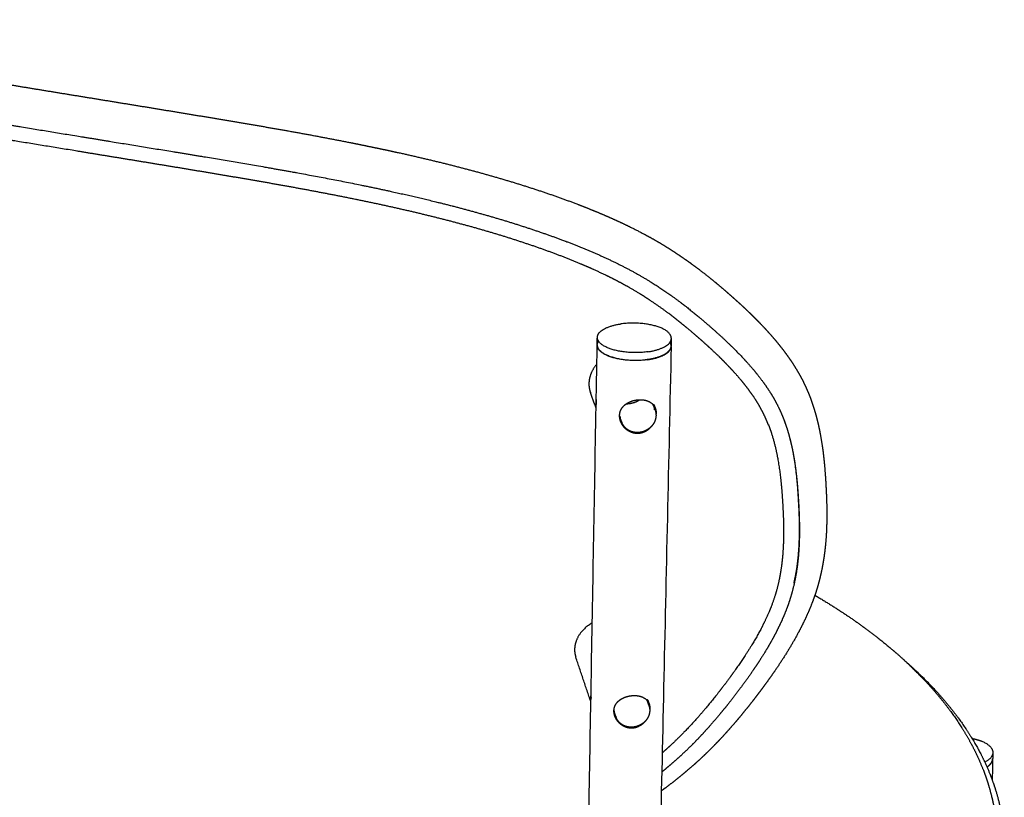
# Model space of a CAD drawing. Header units: millimetres. Extents: x 779 to 2042, y -264 to 1276.
# Tile 9 of 16: x 1785 to 1959, y 85 to 223. Entities that reach past the tile are written whole.
import ezdxf

# ---------------------------------------------------------------- set-up
doc = ezdxf.new("R2010")
doc.units = ezdxf.units.MM
doc.layers.add('Make2D$Visible$Curves', color=7, linetype='Continuous', true_color=0x000000)

msp = doc.modelspace()

# ---------------------------------------------------------------- linework, layer by layer
at = {"layer": 'Make2D$Visible$Curves', "color": 18, "lineweight": -3, "true_color": 0x000000}
for points, weights, degree, knots in [([(1722.15, 223.38), (1726.49, 222.36), (1730.92, 221.38), (1739.94, 219.51), (1744.53, 218.6), (1749.2, 217.73), (1753.89, 216.85), (1758.64, 215.99), (1768.32, 214.3), (1773.24, 213.47), (1778.21, 212.65), (1780.71, 212.23), (1783.22, 211.81), (1785.74, 211.4), (1788.26, 210.99), (1790.79, 210.57), (1793.33, 210.16), (1798.4, 209.33), (1803.51, 208.5), (1808.64, 207.66), (1811.2, 207.24), (1813.77, 206.81), (1816.35, 206.39), (1818.93, 205.96), (1821.51, 205.53), (1824.09, 205.09), (1826.68, 204.65), (1829.27, 204.21), (1834.47, 203.28), (1837.07, 202.81), (1839.67, 202.31), (1840.97, 202.06), (1842.27, 201.81), (1843.57, 201.55), (1844.88, 201.29), (1846.18, 201.02), (1847.49, 200.75), (1850.09, 200.21), (1852.68, 199.65), (1855.25, 199.05), (1857.82, 198.46), (1860.37, 197.84), (1865.44, 196.52), (1867.95, 195.83), (1870.43, 195.09), (1872.93, 194.36), (1875.39, 193.58), (1877.82, 192.76), (1879.04, 192.35), (1880.26, 191.92), (1881.46, 191.48), (1882.67, 191.04), (1883.87, 190.59), (1885.05, 190.12), (1886.23, 189.65), (1887.41, 189.17), (1889.72, 188.17), (1890.86, 187.66), (1891.98, 187.12), (1893.11, 186.58), (1894.21, 186.03), (1895.3, 185.45), (1895.84, 185.16), (1896.38, 184.87), (1896.92, 184.57), (1897.45, 184.27), (1897.99, 183.96), (1898.51, 183.65), (1899.56, 183.02), (1900.58, 182.37), (1902.57, 181.03), (1903.55, 180.34), (1904.5, 179.64), (1905.45, 178.93), (1906.37, 178.22), (1907.28, 177.48), (1908.19, 176.75), (1909.07, 176.01), (1909.94, 175.26), (1910.38, 174.88), (1910.8, 174.51), (1911.23, 174.13), (1911.65, 173.75), (1912.08, 173.37), (1912.49, 172.99), (1913.33, 172.22), (1914.15, 171.44), (1914.96, 170.64), (1915.76, 169.84), (1916.55, 169.03), (1917.31, 168.19), (1918.08, 167.35), (1918.82, 166.49), (1919.53, 165.6), (1919.89, 165.15), (1920.24, 164.7), (1920.92, 163.77), (1921.25, 163.3), (1921.57, 162.82), (1921.9, 162.34), (1922.21, 161.84), (1922.51, 161.34), (1922.81, 160.84), (1923.1, 160.33), (1923.38, 159.82), (1923.51, 159.56), (1923.65, 159.3), (1923.77, 159.04), (1923.9, 158.78), (1924.03, 158.52), (1924.15, 158.25), (1924.39, 157.73), (1924.61, 157.2), (1924.82, 156.67), (1925.23, 155.62), (1925.58, 154.55), (1925.89, 153.47), (1926.19, 152.4), (1926.44, 151.33), (1926.86, 149.18), (1927.03, 148.1), (1927.18, 147.03), (1927.32, 145.96), (1927.43, 144.89), (1927.61, 142.77), (1927.68, 141.71), (1927.73, 140.65)], [2109.51638402, 2106.40162196, 2103.43330765, 2097.82747827, 2095.19249171, 2092.73638243, 2090.27824126, 2088.0022497, 2083.8337438, 2081.94562053, 2080.26960984, 2079.4291818, 2078.64016731, 2077.90866306, 2077.17834102, 2076.50309447, 2075.88405985, 2074.64973629, 2073.63998209, 2072.86098982, 2072.47198665, 2072.1406805, 2071.86742512, 2071.5938124, 2071.37910681, 2071.22799301, 2071.07635936, 2070.98880387, 2070.95078864, 2071.00103304, 2071.12485507, 2071.18706804, 2071.26784104, 2071.36770708, 2071.46790983, 2071.58752938, 2071.72666166, 2072.00496828, 2072.36207248, 2072.80157759, 2073.24055089, 2073.76153236, 2074.97457484, 2075.66644488, 2076.44584358, 2077.22903442, 2078.09965321, 2079.05970963, 2079.54305727, 2080.04798407, 2080.57611324, 2081.10636182, 2081.66179627, 2082.23853448, 2082.815508, 2083.41580783, 2084.66465488, 2085.31301891, 2085.98640651, 2086.66081841, 2087.35966994, 2088.08418642, 2088.44748155, 2088.81704526, 2089.19306021, 2089.56982189, 2089.95393162, 2090.34385622, 2091.12496868, 2091.93440166, 2093.60584623, 2094.466106, 2095.34911009, 2096.23218988, 2097.13668648, 2098.06060815, 2098.98242603, 2099.92563523, 2100.88183411, 2101.35792309, 2101.83758598, 2102.32068318, 2102.80365473, 2103.28866823, 2103.77580088, 2104.75454209, 2105.74180253, 2106.73947637, 2107.74472167, 2108.75862181, 2109.78390551, 2110.82078511, 2111.86552999, 2112.92253427, 2113.45701877, 2113.99330655, 2115.07678836, 2115.62319369, 2116.17250539, 2116.72706051, 2117.28669661, 2117.84530783, 2118.40639914, 2118.96917391, 2119.53365873, 2119.81508371, 2120.09796275, 2120.3806475, 2120.66248845, 2120.9453143, 2121.22921042, 2121.79268324, 2122.35950528, 2122.93032216, 2124.05765461, 2125.19436626, 2126.34473291, 2127.47894774, 2128.61965325, 2130.90714235, 2132.04963265, 2133.19944831, 2134.33932624, 2135.4827683, 2137.7709693, 2138.91391983, 2140.06238109], 3, [0, 0, 0, 0, 21.422956, 21.422956, 42.799695, 42.799695, 42.799695, 64.194424, 64.194424, 85.679238, 85.679238, 85.679238, 96.464065, 96.464065, 96.464065, 107.220645, 107.220645, 107.220645, 128.668759, 128.668759, 128.668759, 139.378504, 139.378504, 139.378504, 150.103916, 150.103916, 150.103916, 160.865637, 160.865637, 171.681466, 171.681466, 171.681466, 177.116226, 177.116226, 177.116226, 182.572568, 182.572568, 182.572568, 193.481317, 193.481317, 193.481317, 204.37631, 204.37631, 215.287258, 215.287258, 215.287258, 226.251065, 226.251065, 226.251065, 231.768862, 231.768862, 231.768862, 237.318597, 237.318597, 237.318597, 242.861932, 242.861932, 248.401994, 248.401994, 248.401994, 253.951014, 253.951014, 253.951014, 256.733678, 256.733678, 256.733678, 259.524649, 259.524649, 259.524649, 265.106543, 265.106543, 270.684342, 270.684342, 270.684342, 276.262442, 276.262442, 276.262442, 281.834297, 281.834297, 281.834297, 284.605118, 284.605118, 284.605118, 287.377871, 287.377871, 287.377871, 292.946556, 292.946556, 292.946556, 298.556705, 298.556705, 298.556705, 304.228866, 304.228866, 304.228866, 307.097466, 307.097466, 309.995286, 309.995286, 309.995286, 312.927797, 312.927797, 312.927797, 315.867922, 315.867922, 315.867922, 317.336007, 317.336007, 317.336007, 318.797093, 318.797093, 318.797093, 321.696483, 321.696483, 321.696483, 327.418797, 327.418797, 327.418797, 333.060543, 333.060543, 338.641424, 338.641424, 338.641424, 344.174944, 344.174944, 349.665733, 349.665733, 349.665733, 349.665733]), ([(1719.65, 216.77), (1724.01, 215.73), (1728.44, 214.74), (1737.5, 212.84), (1742.11, 211.92), (1756.21, 209.24), (1765.91, 207.56), (1780.8, 205.07), (1785.82, 204.25), (1795.96, 202.59), (1801.07, 201.76), (1811.34, 200.08), (1816.51, 199.24), (1826.85, 197.5), (1832.03, 196.6), (1842.35, 194.67), (1847.49, 193.64), (1855.11, 191.92), (1857.64, 191.32), (1862.65, 190.06), (1865.13, 189.39), (1870.04, 187.99), (1872.47, 187.24), (1877.24, 185.67), (1879.6, 184.84), (1884.21, 183.08), (1886.47, 182.14), (1890.85, 180.12), (1892.97, 179.04), (1896, 177.29), (1896.98, 176.68), (1898.91, 175.42), (1899.85, 174.77), (1902.6, 172.78), (1904.34, 171.39), (1907.7, 168.53), (1909.33, 167.07), (1911.65, 164.81), (1912.4, 164.05), (1913.85, 162.49), (1914.55, 161.7), (1915.88, 160.08), (1916.51, 159.25), (1917.4, 157.97), (1917.68, 157.54), (1918.23, 156.66), (1918.49, 156.22), (1919.23, 154.87), (1919.67, 153.94), (1920.08, 152.93), (1920.1, 152.87), (1920.13, 152.8)], [2108.11078984, 2105.01301398, 2102.05583058, 2096.45491289, 2093.81213656, 2086.41137335, 2082.18048031, 2077.08525508, 2075.59622494, 2073.05507353, 2072.00393456, 2070.35445263, 2069.75462074, 2069.04793086, 2068.94149385, 2069.31086603, 2069.78503892, 2070.98156508, 2071.46124658, 2072.59141891, 2073.24255435, 2074.71939888, 2075.54381742, 2077.3760228, 2078.38422654, 2080.59134519, 2081.7920585, 2084.40558902, 2085.81502189, 2088.11061768, 2088.90688802, 2090.5489758, 2091.39439333, 2093.9936604, 2095.80626255, 2099.53359773, 2101.44835814, 2104.39873319, 2105.39673181, 2107.41960697, 2108.44511305, 2110.5274404, 2111.58437722, 2113.19885394, 2113.74239635, 2114.83568203, 2115.3857069, 2117.04651376, 2118.16976626, 2119.37806296, 2119.45493269, 2119.53183243], 3, [0, 0, 0, 0, 21.463065, 21.463065, 42.92613, 42.92613, 85.85226, 85.85226, 107.315325, 107.315325, 128.77839, 128.77839, 150.241455, 150.241455, 171.704521, 171.704521, 193.167586, 193.167586, 203.899118, 203.899118, 214.630651, 214.630651, 225.362183, 225.362183, 236.093716, 236.093716, 246.825248, 246.825248, 257.556781, 257.556781, 262.922547, 262.922547, 268.288313, 268.288313, 279.019846, 279.019846, 289.751378, 289.751378, 295.117145, 295.117145, 300.482911, 300.482911, 305.848677, 305.848677, 308.53156, 308.53156, 311.214443, 311.214443, 316.58021, 316.58021, 316.944608, 316.944608, 316.944608, 316.944608]), ([(1917.56, 151.47), (1917.48, 151.68), (1917.39, 151.88), (1917.31, 152.09), (1916.93, 152.98), (1916.5, 153.86), (1916.03, 154.7), (1915.79, 155.13), (1915.54, 155.54), (1915.01, 156.37), (1914.73, 156.77), (1913.87, 157.98), (1913.26, 158.76), (1912.61, 159.54), (1911.96, 160.31), (1911.27, 161.07), (1909.85, 162.57), (1909.11, 163.31), (1908.35, 164.04), (1907.59, 164.77), (1906.8, 165.49), (1905.2, 166.92), (1904.38, 167.63), (1903.55, 168.33), (1902.73, 169.02), (1901.89, 169.7), (1900.17, 171.04), (1899.29, 171.7), (1896.61, 173.6), (1894.75, 174.81), (1892.78, 175.92), (1891.79, 176.48), (1890.78, 177.02), (1888.7, 178.06), (1887.64, 178.56), (1886.56, 179.05), (1885.48, 179.54), (1884.37, 180.01), (1882.14, 180.93), (1881, 181.37), (1879.86, 181.8), (1877.58, 182.66), (1875.26, 183.46), (1870.54, 184.99), (1868.15, 185.71), (1865.74, 186.39), (1863.32, 187.07), (1860.87, 187.72), (1855.93, 188.95), (1853.43, 189.54), (1850.92, 190.1), (1848.4, 190.66), (1845.86, 191.2), (1840.78, 192.22), (1838.22, 192.71), (1835.67, 193.19), (1833.12, 193.66), (1830.57, 194.12), (1825.48, 195.01), (1822.93, 195.44), (1820.39, 195.87), (1815.3, 196.73), (1810.23, 197.56), (1805.18, 198.39), (1800.12, 199.22), (1795.09, 200.04), (1785.08, 201.68), (1780.11, 202.5), (1775.18, 203.33), (1770.26, 204.16), (1765.4, 204.99), (1755.81, 206.68), (1751.09, 207.54), (1741.8, 209.32), (1737.23, 210.23), (1728.25, 212.13), (1723.84, 213.12), (1719.51, 214.15)], [2120.25022026, 2119.98874259, 2119.72751293, 2119.46652118, 2118.34147163, 2117.21582742, 2116.11474332, 2115.56661991, 2115.02349344, 2113.94642725, 2113.41317968, 2111.82425279, 2110.78524331, 2109.7645542, 2108.7374669, 2107.7289414, 2105.73771154, 2104.75584181, 2103.78960102, 2102.81816879, 2101.85851777, 2099.96952673, 2099.03637343, 2098.11798408, 2097.20340053, 2096.30079175, 2094.53407873, 2093.66939728, 2091.14288438, 2089.54520127, 2088.05990202, 2087.31604756, 2086.60244366, 2085.22662383, 2084.56474219, 2083.93037072, 2083.29154598, 2082.67880992, 2081.50711265, 2080.94559037, 2080.40995601, 2079.34310008, 2078.37231562, 2076.61229974, 2075.82453853, 2075.12130021, 2074.416873, 2073.80004498, 2072.73084365, 2072.27979281, 2071.90847674, 2071.53566189, 2071.24298069, 2070.80934691, 2070.66741902, 2070.59751717, 2070.52787751, 2070.52896419, 2070.66160021, 2070.79283969, 2070.98332155, 2071.36415992, 2071.98294681, 2072.81885992, 2073.6566936, 2074.71454786, 2077.26420561, 2078.7565649, 2080.45460783, 2082.15472754, 2084.05671152, 2088.23653489, 2090.5097562, 2095.40377317, 2098.02074561, 2103.57297732, 2106.50613055, 2109.57581455], 3, [24.936848, 24.936848, 24.936848, 24.936848, 26.138784, 26.138784, 26.138784, 31.339846, 31.339846, 31.339846, 33.921168, 33.921168, 36.502252, 36.502252, 41.682226, 41.682226, 41.682226, 46.892616, 46.892616, 52.139944, 52.139944, 52.139944, 57.424105, 57.424105, 62.709417, 62.709417, 62.709417, 67.960854, 67.960854, 73.179762, 73.179762, 83.57372, 83.57372, 83.57372, 88.78797, 88.78797, 94.047409, 94.047409, 94.047409, 99.347391, 99.347391, 104.651426, 104.651426, 104.651426, 115.209714, 115.209714, 125.747235, 125.747235, 125.747235, 136.299295, 136.299295, 146.894195, 146.894195, 146.894195, 157.540417, 157.540417, 168.176032, 168.176032, 168.176032, 178.763013, 178.763013, 189.329543, 189.329543, 189.329543, 210.452487, 210.452487, 210.452487, 231.622717, 231.622717, 252.908228, 252.908228, 252.908228, 274.225445, 274.225445, 295.480507, 295.480507, 316.742774, 316.742774, 338.073748, 338.073748, 338.073748, 338.073748]), ([(1900.32, 166.85), (1900.35, 168.24), (1897.48, 169.06), (1894.62, 169.88), (1891.39, 169.42)], [2087.02369302, 1846.46674023, 2093.84352071, 1851.07554783, 2095.16243921], 2, [-17.592295, -17.592295, -17.592295, -8.796147, -8.796147, 0, 0, 0]), ([(1896.15, 164.48), (1892.9, 164.01), (1890.03, 164.84), (1887.17, 165.66), (1887.2, 167.05)], [2080.04461244, 1837.73078457, 2081.34064337, 1842.2919817, 2088.10927466], 2, [0, 0, 0, 8.754058, 8.754058, 17.508116, 17.508116, 17.508116]), ([(1887.17, 165.71), (1887.15, 164.32), (1890.01, 163.5), (1892.88, 162.67), (1896.12, 163.14)], [2089.05123125, 1843.12471941, 2082.28259996, 1838.56352228, 2080.98656903], 2, [10.766218, 10.766218, 10.766218, 19.520276, 19.520276, 28.274334, 28.274334, 28.274334]), ([(1896.12, 163.07), (1892.87, 162.6), (1890.01, 163.43), (1887.15, 164.25), (1887.17, 165.64)], [2081.03366686, 1838.60515917, 2082.32969779, 1843.16635629, 2089.09832908], 2, [0, 0, 0, 8.754058, 8.754058, 17.508116, 17.508116, 17.508116]), ([(1891.15, 153.17), (1891.15, 153.3), (1891.16, 153.43), (1891.2, 153.67), (1891.23, 153.79), (1891.31, 154.03), (1891.36, 154.14), (1891.48, 154.36), (1891.54, 154.46), (1891.76, 154.76), (1891.93, 154.94), (1892.23, 155.18), (1892.34, 155.25), (1892.56, 155.4), (1892.67, 155.46), (1893.03, 155.64), (1893.29, 155.74), (1893.83, 155.89), (1894.11, 155.94), (1894.53, 155.98), (1894.67, 155.98), (1894.94, 155.98), (1895.08, 155.98), (1895.48, 155.94), (1895.73, 155.89), (1895.97, 155.81)], [2088.4025828, 2088.31222963, 2088.21537375, 2088.01416954, 2087.9107488, 2087.69961114, 2087.59189376, 2087.37369576, 2087.26243921, 2086.93585639, 2086.72591976, 2086.43305814, 2086.33932142, 2086.16576344, 2086.08529586, 2085.86537787, 2085.74764805, 2085.59569602, 2085.55989419, 2085.57530735, 2085.59156767, 2085.64649791, 2085.68563766, 2085.83318647, 2085.97115854, 2086.14418866], 3, [0, 0, 0, 0, 0.578585, 0.578585, 1.15717, 1.15717, 1.735756, 1.735756, 2.314341, 2.314341, 3.471511, 3.471511, 4.050096, 4.050096, 4.628681, 4.628681, 5.785852, 5.785852, 6.943022, 6.943022, 7.521607, 7.521607, 8.100192, 8.100192, 9.257363, 9.257363, 9.257363, 9.257363]), ([(1892.35, 155.26), (1892.46, 155.26), (1892.57, 155.27), (1892.96, 155.31), (1893.24, 155.36), (1893.63, 155.47), (1893.76, 155.51), (1894.02, 155.61), (1894.14, 155.66), (1894.42, 155.8), (1894.57, 155.89), (1894.71, 155.98)], [2105.61640049, 2105.63484274, 2105.64607886, 2105.66035988, 2105.62438337, 2105.51087139, 2105.46328643, 2105.34996818, 2105.28368809, 2105.11211154, 2105.00203777, 2104.8819886], 3, [1.850022, 1.850022, 1.850022, 1.850022, 2.314355, 2.314355, 3.471532, 3.471532, 4.050121, 4.050121, 4.62871, 4.62871, 5.399251, 5.399251, 5.399251, 5.399251]), ([(1895.97, 155.81), (1896.1, 155.77), (1896.22, 155.72), (1896.46, 155.61), (1896.57, 155.54), (1896.88, 155.33), (1897.06, 155.16), (1897.31, 154.81), (1897.4, 154.65), (1897.47, 154.46)], [2086.14418866, 2086.24025784, 2086.34564213, 2086.57163444, 2086.6930718, 2087.0694868, 2087.33948889, 2087.82858129, 2088.0405303, 2088.24588342], 3, [0, 0, 0, 0, 0.645289, 0.645289, 1.290578, 1.290578, 2.581155, 2.581155, 3.578416, 3.578416, 3.578416, 3.578416]), ([(1897.43, 154.16), (1897.5, 153.98), (1897.55, 153.78), (1897.6, 153.4), (1897.61, 153.2), (1897.59, 153.01), (1897.57, 152.82), (1897.54, 152.63), (1897.43, 152.28), (1897.36, 152.11), (1897.28, 151.95), (1897.11, 151.61), (1896.87, 151.31), (1896.58, 151.04), (1896.27, 150.76), (1895.91, 150.54), (1895.51, 150.38), (1895.11, 150.23), (1894.69, 150.15), (1894.27, 150.16), (1893.88, 150.16), (1893.5, 150.23), (1893.15, 150.36)], [2087.51171008, 2087.64470832, 2087.77995445, 2088.04825909, 2088.18058399, 2088.31035624, 2088.43483291, 2088.55634373, 2088.78327958, 2088.88875117, 2088.98824386, 2089.19336172, 2089.37044474, 2089.50987859, 2089.66080973, 2089.76459926, 2089.81470063, 2089.86480119, 2089.86017132, 2089.80129285, 2089.74689903, 2089.64722779, 2089.50781302], 3, [0, 0, 0, 0, 0.88674, 0.88674, 1.756912, 1.756912, 1.756912, 2.5914, 2.5914, 3.377872, 3.377872, 3.377872, 5.003118, 5.003118, 5.003118, 6.763731, 6.763731, 6.763731, 8.524312, 8.524312, 8.524312, 10.149484, 10.149484, 10.149484, 10.149484]), ([(1897.36, 154.21), (1897.36, 154.37), (1897.35, 154.52), (1897.31, 154.81), (1897.28, 154.95), (1897.23, 155.1), (1897.22, 155.12), (1897.21, 155.15)], [2091.26002546, 2091.14720177, 2091.01802156, 2090.73881089, 2090.58672462, 2090.39823864, 2090.36901903, 2090.33966379], 3, [0, 0, 0, 0, 0.71775, 0.71775, 1.4355, 1.4355, 1.566384, 1.566384, 1.566384, 1.566384]), ([(1897.47, 154.46), (1897.49, 154.41), (1897.51, 154.35), (1897.6, 154.05), (1897.63, 153.78), (1897.63, 153.49)], [2088.24588342, 2088.3062824, 2088.36611078, 2088.68536423, 2088.91986162, 2089.12321894], 3, [3.578416, 3.578416, 3.578416, 3.578416, 3.871733, 3.871733, 5.162311, 5.162311, 5.162311, 5.162311]), ([(1891.33, 152.14), (1891.3, 152.23), (1891.27, 152.31), (1891.21, 152.52), (1891.18, 152.65), (1891.15, 152.91), (1891.14, 153.04), (1891.15, 153.17)], [2089.00229258, 2088.96334461, 2088.92192908, 2088.81018655, 2088.73592395, 2088.57753537, 2088.49289414, 2088.4025828], 3, [7.722406, 7.722406, 7.722406, 7.722406, 8.10062, 8.10062, 8.679236, 8.679236, 9.257852, 9.257852, 9.257852, 9.257852]), ([(1891.22, 152.49), (1891.24, 152.46), (1891.25, 152.43), (1891.36, 152.23), (1891.47, 152.06), (1891.58, 151.91)], [2091.19563504, 2091.20416566, 2091.21232075, 2091.26421626, 2091.29752973, 2091.32426809], 3, [2.0761257, 2.0761257, 2.0761257, 2.0761257, 2.2195783, 2.2195783, 3.0314976, 3.0314976, 3.0314976, 3.0314976]), ([(1894.46, 149.98), (1894.4, 149.98), (1894.33, 149.98), (1893.99, 149.98), (1893.72, 150.03), (1893.32, 150.15), (1893.19, 150.2), (1892.93, 150.32), (1892.81, 150.38), (1892.58, 150.53), (1892.47, 150.61), (1892.25, 150.79), (1892.15, 150.88), (1891.86, 151.18), (1891.7, 151.41), (1891.47, 151.81), (1891.39, 151.97), (1891.33, 152.14)], [2089.82305616, 2089.81600082, 2089.80883851, 2089.76976587, 2089.73763621, 2089.68585045, 2089.66778718, 2089.6299071, 2089.61017836, 2089.56779839, 2089.54515307, 2089.49521346, 2089.46773425, 2089.37713848, 2089.30584018, 2089.15226821, 2089.08251465, 2089.00229258], 3, [2.05037, 2.05037, 2.05037, 2.05037, 2.314463, 2.314463, 3.471694, 3.471694, 4.05031, 4.05031, 4.628926, 4.628926, 5.207542, 5.207542, 5.786157, 5.786157, 6.943389, 6.943389, 7.722406, 7.722406, 7.722406, 7.722406]), ([(1893.15, 150.36), (1892.98, 150.43), (1892.81, 150.51), (1892.5, 150.7), (1892.35, 150.82), (1892.21, 150.95), (1892.07, 151.08), (1891.95, 151.23), (1891.73, 151.55), (1891.64, 151.73), (1891.57, 151.91), (1891.56, 151.92), (1891.56, 151.93), (1891.56, 151.94)], [2089.50781302, 2089.44018784, 2089.36362943, 2089.18942975, 2089.09119832, 2088.98579062, 2088.87589718, 2088.75877098, 2088.51087214, 2088.3805574, 2088.24721796, 2088.24073495, 2088.23424541, 2088.22775035], 3, [0, 0, 0, 0, 0.786431, 0.786431, 1.620879, 1.620879, 1.620879, 2.491027, 2.491027, 3.380145, 3.380145, 3.380145, 3.423339, 3.423339, 3.423339, 3.423339]), ([(1920.13, 152.8), (1920.27, 152.44), (1920.41, 152.07), (1920.72, 151.2), (1920.88, 150.7), (1921.03, 150.19), (1921.13, 149.85), (1921.22, 149.51), (1921.49, 148.5), (1921.65, 147.82), (1921.87, 146.73), (1921.95, 146.32), (1922.13, 145.3), (1922.23, 144.67), (1922.45, 143.01), (1922.56, 141.98), (1922.74, 139.91), (1922.81, 138.88), (1922.87, 137.84)], [2119.53183215, 2119.94328648, 2120.35624701, 2121.33628453, 2121.90389001, 2122.47379086, 2122.85191889, 2123.23064784, 2124.36579094, 2125.12322062, 2126.32855302, 2126.77476898, 2127.91107871, 2128.60147939, 2130.42837962, 2131.56546233, 2133.84040386, 2134.97794893, 2136.11701828], 3, [315.95709, 315.95709, 315.95709, 315.95709, 317.973863, 317.973863, 320.724714, 320.724714, 320.724714, 322.54874, 322.54874, 326.182004, 326.182004, 328.314475, 328.314475, 331.606758, 331.606758, 337.015324, 337.015324, 342.412416, 342.412416, 342.412416, 342.412416]), ([(1920.13, 152.8), (1920.48, 151.92), (1920.79, 151.02), (1921.34, 149.13), (1921.58, 148.14), (1921.98, 146.14), (1922.15, 145.14), (1922.56, 142.1), (1922.72, 140.06), (1922.83, 138.01)], [2119.53183243, 2120.58728115, 2121.64838337, 2123.85702083, 2125.00412573, 2127.29280971, 2128.43623129, 2131.8640952, 2134.14719633, 2136.4251188], 3, [316.944608, 316.944608, 316.944608, 316.944608, 321.945976, 321.945976, 327.311742, 327.311742, 332.677508, 332.677508, 343.409041, 343.409041, 343.409041, 343.409041]), ([(1895.85, 150.42), (1895.74, 150.34), (1895.61, 150.28), (1895.36, 150.17), (1895.22, 150.12), (1894.88, 150.03), (1894.67, 149.99), (1894.46, 149.98)], [2089.95829821, 2089.95014005, 2089.94007951, 2089.91718982, 2089.90424894, 2089.86955394, 2089.84691674, 2089.82305616], 3, [0, 0, 0, 0, 0.578616, 0.578616, 1.157231, 1.157231, 2.05037, 2.05037, 2.05037, 2.05037]), ([(1896.79, 151.25), (1896.72, 151.17), (1896.65, 151.08), (1896.47, 150.89), (1896.36, 150.78), (1896.12, 150.59), (1895.99, 150.5), (1895.85, 150.42)], [2089.95852597, 2089.9667995, 2089.97238562, 2089.98043368, 2089.98063582, 2089.97413666, 2089.96738465, 2089.95829821], 3, [3.418671, 3.418671, 3.418671, 3.418671, 3.869095, 3.869095, 4.513944, 4.513944, 5.158793, 5.158793, 5.158793, 5.158793]), ([(1917.56, 151.47), (1917.63, 151.28), (1917.7, 151.09), (1917.94, 150.43), (1918.1, 149.95), (1918.83, 147.54), (1919.22, 145.56), (1919.78, 141.55), (1919.94, 139.53), (1920.06, 137.51)], [2120.25022147, 2120.47282775, 2120.69608731, 2121.47737494, 2122.03954627, 2124.85758827, 2127.11905715, 2131.64515724, 2133.90075161, 2136.15344542], 3, [-24.7627, -24.7627, -24.7627, -24.7627, -23.704748, -23.704748, -21.070887, -21.070887, -10.535443, -10.535443, 0, 0, 0, 0]), ([(1927.73, 140.65), (1927.79, 139.59), (1927.84, 138.53), (1927.89, 136.37), (1927.89, 135.29), (1927.87, 134.2), (1927.86, 133.65), (1927.84, 133.1), (1927.79, 132), (1927.75, 131.44), (1927.61, 129.77), (1927.48, 128.64), (1927.3, 127.52), (1927.11, 126.37), (1926.88, 125.23), (1926.59, 124.09), (1926.45, 123.51), (1926.29, 122.94), (1926.11, 122.36), (1925.93, 121.78), (1925.74, 121.2), (1925.53, 120.63), (1925.12, 119.5), (1924.66, 118.39), (1924.15, 117.29), (1923.65, 116.22), (1923.11, 115.15), (1922.53, 114.1), (1921.4, 112.03), (1920.13, 110.03), (1918.79, 108.06), (1918.12, 107.08), (1917.43, 106.12), (1916.73, 105.16), (1916.38, 104.69), (1916.02, 104.21), (1915.66, 103.74), (1915.4, 103.4), (1915.13, 103.04), (1914.84, 102.67)], [2140.06244007, 2141.21883484, 2142.36596105, 2144.65698069, 2145.79709431, 2146.92928172, 2147.49905423, 2148.06567079, 2149.19639919, 2149.75977356, 2151.45177801, 2152.56670332, 2153.66900287, 2154.78779708, 2155.88508228, 2156.96601815, 2157.51373331, 2158.05551427, 2158.59204644, 2159.12921225, 2159.6682029, 2160.1949407, 2161.23702895, 2162.25873075, 2163.27020975, 2164.26213244, 2165.23645451, 2166.20042386, 2168.10221506, 2169.94158352, 2171.7568037, 2172.65655951, 2173.54755585, 2174.43317929, 2174.87493557, 2175.31537252, 2175.75467579, 2176.07637065, 2176.40829439, 2176.75010711], 3, [0.000039, 0.000039, 0.000039, 0.000039, 5.526839, 5.526839, 11.100275, 11.100275, 11.100275, 13.904498, 13.904498, 16.723353, 16.723353, 22.415773, 22.415773, 22.415773, 28.192255, 28.192255, 28.192255, 31.121647, 31.121647, 31.121647, 34.070881, 34.070881, 34.070881, 39.864553, 39.864553, 39.864553, 45.548596, 45.548596, 45.548596, 56.752492, 56.752492, 56.752492, 62.312106, 62.312106, 62.312106, 65.086186, 65.086186, 65.086186, 67.188098, 67.188098, 67.188098, 67.188098]), ([(1922.83, 138.01), (1922.95, 135.97), (1923.02, 133.93), (1922.96, 130.85), (1922.91, 129.82), (1922.75, 127.75), (1922.63, 126.72), (1922.34, 124.93), (1922.19, 124.17), (1922.02, 123.41)], [2136.4251188, 2138.70049962, 2140.9694162, 2144.34644258, 2145.46779118, 2147.69932239, 2148.81017334, 2150.71104995, 2151.50855209, 2152.29826365], 3, [0, 0, 0, 0, 10.730877, 10.730877, 16.096315, 16.096315, 21.461753, 21.461753, 25.400236, 25.400236, 25.400236, 25.400236]), ([(1922.87, 137.84), (1922.93, 136.81), (1922.98, 135.77), (1923.03, 133.69), (1923.04, 132.65), (1923, 130.55), (1922.95, 129.49), (1922.8, 127.73), (1922.72, 127.03), (1922.58, 125.97), (1922.52, 125.62), (1922.47, 125.26), (1922.29, 124.2), (1922.07, 123.14), (1921.5, 121.01), (1921.17, 119.95), (1920.77, 118.9), (1920.57, 118.37), (1920.35, 117.84), (1919.9, 116.8), (1919.66, 116.28), (1919.16, 115.25), (1918.9, 114.73), (1918.48, 113.94), (1918.33, 113.65), (1918.14, 113.31), (1918.11, 113.26), (1917.99, 113.05), (1917.9, 112.88), (1917.81, 112.72), (1917.24, 111.73), (1916.64, 110.75), (1915.4, 108.82), (1914.76, 107.88), (1914.1, 106.94), (1912.78, 105.07), (1911.38, 103.23), (1909.94, 101.44), (1909.21, 100.54), (1908.47, 99.65), (1906.94, 97.89), (1906.16, 97.02), (1905.36, 96.17), (1904.56, 95.32), (1903.73, 94.49), (1902.04, 92.87), (1901.17, 92.08), (1900.27, 91.31), (1899.73, 90.84), (1899.18, 90.39), (1898.62, 89.93)], [2136.11701828, 2137.25799457, 2138.39544894, 2140.66399401, 2141.79573404, 2144.0457727, 2145.16447743, 2147.01281458, 2147.74765196, 2148.8420651, 2149.20550947, 2149.56744823, 2150.65608544, 2151.72912425, 2153.85090143, 2154.89511959, 2155.91736293, 2156.43253907, 2156.94336453, 2157.95508862, 2158.45663144, 2159.44872441, 2159.93997928, 2160.70420857, 2160.98042153, 2161.30039719, 2161.34546657, 2161.5496113, 2161.70829923, 2161.86656425, 2162.8117611, 2163.74055622, 2165.57169595, 2166.47203142, 2167.36535505, 2169.14868804, 2170.89352937, 2172.61522512, 2173.47879632, 2174.33508472, 2176.02282284, 2176.85710121, 2177.67359083, 2178.48726865, 2179.28522035, 2180.84192673, 2181.60055475, 2182.33894129, 2182.78824493, 2183.23079102, 2183.66723892], 3, [0, 0, 0, 0, 5.408503, 5.408503, 10.834441, 10.834441, 16.265377, 16.265377, 19.886607, 19.886607, 21.697766, 21.697766, 21.697766, 27.148059, 27.148059, 32.646595, 32.646595, 32.646595, 35.414435, 35.414435, 38.182696, 38.182696, 40.944008, 40.944008, 42.518404, 42.518404, 42.776747, 42.776747, 43.689485, 43.689485, 43.689485, 49.135885, 49.135885, 54.552732, 54.552732, 54.552732, 65.368219, 65.368219, 65.368219, 70.800913, 70.800913, 76.244007, 76.244007, 76.244007, 81.66587, 81.66587, 87.064876, 87.064876, 87.064876, 90.346669, 90.346669, 90.346669, 90.346669]), ([(1920.06, 137.51), (1920.18, 135.5), (1920.25, 133.48), (1920.19, 130.45), (1920.14, 129.44), (1920.02, 127.92), (1919.97, 127.41), (1919.84, 126.4), (1919.77, 125.89), (1919.51, 124.36), (1919.3, 123.35), (1918.76, 121.35), (1918.44, 120.36), (1917.68, 118.39), (1917.25, 117.41), (1916.3, 115.47), (1915.78, 114.51), (1914.13, 111.66), (1912.92, 109.81), (1910.99, 107.09), (1910.33, 106.19), (1908.98, 104.42), (1908.28, 103.54), (1906.17, 100.93), (1904.71, 99.23), (1902.37, 96.78), (1901.57, 95.98), (1900.08, 94.56), (1899.39, 93.94), (1898.69, 93.33)], [2136.15344542, 2138.39389381, 2140.63094375, 2143.95692633, 2145.06093405, 2146.70775272, 2147.25515895, 2148.34652204, 2148.8913499, 2150.51101693, 2151.57189825, 2153.65183891, 2154.67072231, 2156.66497033, 2157.64188215, 2159.56565853, 2160.51473393, 2163.30434123, 2165.09222923, 2167.72366077, 2168.59195001, 2170.31430869, 2171.16896756, 2173.70967425, 2175.37075397, 2177.77522796, 2178.5621245, 2179.95693869, 2180.57041195, 2181.17001691], 3, [-337.099368, -337.099368, -337.099368, -337.099368, -326.565012, -326.565012, -321.297835, -321.297835, -318.664246, -318.664246, -316.030657, -316.030657, -310.76348, -310.76348, -305.496302, -305.496302, -300.229124, -300.229124, -294.961947, -294.961947, -284.427591, -284.427591, -279.160414, -279.160414, -273.893236, -273.893236, -263.358881, -263.358881, -258.091703, -258.091703, -253.826692, -253.826692, -253.826692, -253.826692]), ([(1925.77, 121.3), (1925.95, 121.2), (1926.12, 121.09), (1928.21, 119.85), (1930.05, 118.68), (1933.58, 116.28), (1935.28, 115.04), (1937.63, 113.2), (1938.34, 112.62), (1939.9, 111.32), (1940.73, 110.59), (1943.01, 108.5), (1944.39, 107.13), (1945.68, 105.74), (1946.97, 104.34), (1948.17, 102.91), (1950.38, 100.01), (1951.39, 98.54), (1952.39, 96.87), (1952.49, 96.71), (1953.38, 95.21), (1954.08, 93.86), (1955.01, 91.83), (1955.29, 91.16), (1955.9, 89.62), (1956.21, 88.74), (1956.77, 86.93), (1957.02, 86), (1957.38, 84.44), (1957.5, 83.81), (1957.79, 82.15), (1957.91, 81.12), (1958.04, 79.55), (1958.07, 79.01), (1958.12, 77.45), (1958.1, 76.42), (1958.04, 75.4)], [2605.05769951, 2604.72339102, 2604.38834311, 2600.43550012, 2596.73472237, 2589.15049427, 2585.26770115, 2579.54158423, 2577.75316564, 2573.72151595, 2571.47168196, 2565.09146183, 2560.92090509, 2556.70126318, 2552.47810312, 2548.20681877, 2539.59384221, 2535.25297791, 2530.40091721, 2529.91706936, 2525.55944022, 2521.66584839, 2515.85130978, 2513.94091323, 2509.56031685, 2507.0889327, 2502.01557672, 2499.41408304, 2495.0569199, 2493.30194347, 2488.71853435, 2485.89197549, 2481.59215544, 2480.11697914, 2475.85784081, 2473.07867327, 2470.3061346], 3, [114.150249, 114.150249, 114.150249, 114.150249, 115.581357, 115.581357, 130.997318, 130.997318, 146.5323, 146.5323, 153.510451, 153.510451, 162.151194, 162.151194, 177.820005, 177.820005, 177.820005, 193.502336, 193.502336, 209.16119, 209.16119, 210.894272, 210.894272, 224.759882, 224.759882, 231.5285, 231.5285, 240.261207, 240.261207, 249.4388, 249.4388, 255.628898, 255.628898, 265.608706, 265.608706, 270.827242, 270.827242, 280.689121, 280.689121, 280.689121, 280.689121]), ([(1941.58, 109.81), (1943.58, 108.07), (1945.43, 106.29), (1947.11, 104.46), (1948.4, 103.07), (1949.59, 101.66), (1951.77, 98.78), (1952.77, 97.33), (1954.56, 94.38), (1955.35, 92.9), (1956.34, 90.73), (1956.62, 90.06), (1957.22, 88.55), (1957.51, 87.71), (1958.25, 85.36), (1958.62, 83.84), (1959.05, 81.3), (1959.18, 80.28), (1959.3, 78.76), (1959.33, 78.26), (1959.38, 76.75), (1959.36, 75.73), (1959.3, 74.72)], [2575.64008784, 2570.17664196, 2564.60332365, 2558.93794727, 2554.62303719, 2550.25816809, 2541.45467594, 2537.0183194, 2528.10493003, 2523.62939853, 2517.13845785, 2515.14051743, 2510.66121821, 2508.17868247, 2501.24198879, 2496.78418889, 2489.37438378, 2486.42308348, 2482.02338262, 2480.57274802, 2476.20953825, 2473.3013378, 2470.40041955], 3, [159.684451, 159.684451, 159.684451, 159.684451, 180.509601, 180.509601, 180.509601, 196.380414, 196.380414, 212.216924, 212.216924, 227.978444, 227.978444, 234.968829, 234.968829, 243.627658, 243.627658, 259.13608, 259.13608, 269.409377, 269.409377, 274.46777, 274.46777, 284.636354, 284.636354, 284.636354, 284.636354]), ([(1890.14, 100.82), (1890.14, 100.94), (1890.16, 101.06), (1890.2, 101.3), (1890.23, 101.42), (1890.31, 101.64), (1890.36, 101.75), (1890.47, 101.96), (1890.53, 102.06), (1890.75, 102.34), (1890.92, 102.51), (1891.21, 102.74), (1891.31, 102.81), (1891.53, 102.95), (1891.64, 103.01), (1892, 103.18), (1892.25, 103.27), (1892.78, 103.42), (1893.06, 103.47), (1893.47, 103.5), (1893.6, 103.51), (1893.87, 103.51), (1894.01, 103.51), (1894.4, 103.47), (1894.65, 103.43), (1894.88, 103.36)], [2126.08084629, 2125.99049312, 2125.89363724, 2125.69243303, 2125.58901229, 2125.37787463, 2125.27015725, 2125.05195925, 2124.94070271, 2124.61411988, 2124.40418325, 2124.11132163, 2124.01758491, 2123.84402693, 2123.76355935, 2123.54364137, 2123.42591154, 2123.27395951, 2123.23815768, 2123.25357084, 2123.26983116, 2123.3247614, 2123.36390115, 2123.51144996, 2123.64942203, 2123.82245215], 3, [0, 0, 0, 0, 0.578585, 0.578585, 1.15717, 1.15717, 1.735756, 1.735756, 2.314341, 2.314341, 3.471511, 3.471511, 4.050096, 4.050096, 4.628681, 4.628681, 5.785852, 5.785852, 6.943022, 6.943022, 7.521607, 7.521607, 8.100192, 8.100192, 9.257363, 9.257363, 9.257363, 9.257363]), ([(1894.88, 103.36), (1895.01, 103.32), (1895.13, 103.27), (1895.36, 103.16), (1895.47, 103.1), (1895.78, 102.91), (1895.95, 102.75), (1896.21, 102.4), (1896.31, 102.22), (1896.38, 102.02)], [2123.82245215, 2123.91852133, 2124.02390562, 2124.24989793, 2124.37133529, 2124.74775029, 2125.01775238, 2125.53407398, 2125.77291395, 2126.00249638], 3, [0, 0, 0, 0, 0.645289, 0.645289, 1.290578, 1.290578, 2.581155, 2.581155, 3.705787, 3.705787, 3.705787, 3.705787]), ([(1896.25, 101.91), (1896.25, 102.06), (1896.24, 102.21), (1896.2, 102.49), (1896.17, 102.62), (1896.13, 102.74), (1896.13, 102.75), (1896.12, 102.75)], [2128.93828895, 2128.82546526, 2128.69628505, 2128.41707438, 2128.26498811, 2128.10110262, 2128.09662949, 2128.09215287], 3, [0, 0, 0, 0, 0.71775, 0.71775, 1.4355, 1.4355, 1.455624, 1.455624, 1.455624, 1.455624]), ([(1896.34, 101.69), (1896.41, 101.52), (1896.45, 101.33), (1896.47, 101.14), (1896.49, 100.96), (1896.49, 100.78), (1896.45, 100.43), (1896.41, 100.26), (1896.36, 100.09)], [2125.2463176, 2125.37994269, 2125.51541197, 2125.65065225, 2125.77761571, 2125.90372393, 2126.14364866, 2126.25723501, 2126.3665685], 3, [0, 0, 0, 0, 0.889797, 0.889797, 0.889797, 1.724908, 1.724908, 2.511998, 2.511998, 2.511998, 2.511998]), ([(1896.38, 102.02), (1896.39, 101.99), (1896.4, 101.96), (1896.48, 101.69), (1896.52, 101.43), (1896.51, 101.15)], [2126.00249638, 2126.03637266, 2126.07004739, 2126.36362772, 2126.59812511, 2126.80148243], 3, [3.705787, 3.705787, 3.705787, 3.705787, 3.871733, 3.871733, 5.162311, 5.162311, 5.162311, 5.162311]), ([(1914.85, 102.68), (1914.78, 102.59), (1914.72, 102.51), (1914.66, 102.44), (1913.93, 101.5), (1913.18, 100.57), (1912.41, 99.65), (1912.03, 99.19), (1911.64, 98.73), (1910.85, 97.83), (1910.46, 97.38), (1910.05, 96.93), (1909.65, 96.48), (1909.24, 96.04), (1908.59, 95.35), (1908.34, 95.09), (1907.88, 94.62), (1907.71, 94.45), (1906.71, 93.44), (1905.83, 92.59), (1904.93, 91.77), (1904.48, 91.36), (1904.02, 90.96), (1903.09, 90.16), (1902.63, 89.76), (1902.15, 89.37), (1901.21, 88.6), (1900.24, 87.84), (1899.25, 87.11), (1899.02, 86.94), (1898.78, 86.76), (1898.54, 86.59)], [2176.74401185, 2176.82718498, 2176.90310569, 2176.9717979, 2177.84688767, 2178.71492181, 2179.56839818, 2179.99603126, 2180.42055242, 2181.26294502, 2181.68067014, 2182.09474672, 2182.50884485, 2182.91916457, 2183.55721725, 2183.79821206, 2184.23298714, 2184.3942725, 2185.32950371, 2186.10833716, 2186.86785085, 2187.24735701, 2187.62260195, 2188.36376197, 2188.72999613, 2189.09208986, 2189.81514789, 2190.52202582, 2191.21588191, 2191.38218106, 2191.54767692, 2191.71240383], 3, [0.022816, 0.022816, 0.022816, 0.022816, 0.507482, 0.507482, 0.507482, 6.085418, 6.085418, 6.085418, 8.877448, 8.877448, 11.669297, 11.669297, 11.669297, 14.193019, 14.193019, 15.631921, 15.631921, 16.697496, 16.697496, 22.845858, 22.845858, 22.845858, 25.642899, 25.642899, 28.435221, 28.435221, 28.435221, 34.008302, 34.008302, 34.008302, 35.343925, 35.343925, 35.343925, 35.343925]), ([(1890.29, 99.9), (1890.27, 99.96), (1890.26, 100.01), (1890.21, 100.19), (1890.18, 100.32), (1890.15, 100.57), (1890.14, 100.69), (1890.14, 100.82)], [2126.64146567, 2126.61417167, 2126.58571984, 2126.48845004, 2126.41418744, 2126.25579886, 2126.17115763, 2126.08084629], 3, [7.846333, 7.846333, 7.846333, 7.846333, 8.10062, 8.10062, 8.679236, 8.679236, 9.257852, 9.257852, 9.257852, 9.257852]), ([(1890.19, 100.27), (1890.22, 100.22), (1890.24, 100.17), (1890.36, 99.96), (1890.46, 99.8), (1890.57, 99.65)], [2128.85916896, 2128.87315516, 2128.8862082, 2128.94247938, 2128.97579266, 2129.0025309], 3, [1.995565, 1.995565, 1.995565, 1.995565, 2.219578, 2.219578, 3.031491, 3.031491, 3.031491, 3.031491]), ([(1893.4, 97.72), (1893.34, 97.72), (1893.27, 97.71), (1892.94, 97.72), (1892.67, 97.76), (1892.28, 97.88), (1892.15, 97.93), (1891.9, 98.04), (1891.78, 98.11), (1891.55, 98.25), (1891.44, 98.33), (1891.23, 98.5), (1891.13, 98.6), (1890.85, 98.89), (1890.69, 99.11), (1890.44, 99.52), (1890.36, 99.71), (1890.29, 99.9)], [2127.50131965, 2127.49426431, 2127.487102, 2127.44802936, 2127.4158997, 2127.36411394, 2127.34605067, 2127.30817059, 2127.28844185, 2127.24606188, 2127.22341656, 2127.17347695, 2127.14599774, 2127.05540197, 2126.98410367, 2126.82070251, 2126.73838353, 2126.64146567], 3, [2.05037, 2.05037, 2.05037, 2.05037, 2.314463, 2.314463, 3.471694, 3.471694, 4.05031, 4.05031, 4.628926, 4.628926, 5.207542, 5.207542, 5.786157, 5.786157, 6.943389, 6.943389, 7.846333, 7.846333, 7.846333, 7.846333]), ([(1896.36, 100.09), (1896.25, 99.75), (1896.08, 99.42), (1895.84, 99.13), (1895.72, 98.98), (1895.58, 98.83), (1895.26, 98.57), (1895.09, 98.45), (1894.91, 98.34), (1894.54, 98.14), (1894.15, 98), (1893.73, 97.93), (1893.35, 97.87), (1892.97, 97.88), (1892.6, 97.95), (1892.42, 97.98), (1892.25, 98.03), (1891.91, 98.16), (1891.74, 98.25), (1891.58, 98.35), (1891.42, 98.45), (1891.27, 98.57), (1891, 98.84), (1890.88, 98.99), (1890.77, 99.15), (1890.67, 99.31), (1890.58, 99.49), (1890.52, 99.67)], [2126.3665685, 2126.59191374, 2126.79630238, 2126.96862661, 2127.060654, 2127.1428648, 2127.28651206, 2127.34711306, 2127.39476417, 2127.48928511, 2127.53134875, 2127.51842734, 2127.50649587, 2127.44791413, 2127.34608554, 2127.29669645, 2127.23743925, 2127.09655587, 2127.01410811, 2126.92293216, 2126.82784778, 2126.72374696, 2126.49819925, 2126.37703926, 2126.25061029, 2126.12146836, 2125.98758092, 2125.85106995], 3, [0, 0, 0, 0, 1.626175, 1.626175, 1.626175, 2.492974, 2.492974, 3.37761, 3.37761, 3.37761, 5.136714, 5.136714, 5.136714, 6.759704, 6.759704, 6.759704, 7.545026, 7.545026, 8.378396, 8.378396, 8.378396, 9.247689, 9.247689, 10.13635, 10.13635, 10.13635, 11.044183, 11.044183, 11.044183, 11.044183]), ([(1894.77, 98.15), (1894.65, 98.08), (1894.53, 98.02), (1894.28, 97.91), (1894.15, 97.86), (1893.82, 97.76), (1893.61, 97.73), (1893.4, 97.72)], [2127.6365617, 2127.62840354, 2127.618343, 2127.59545331, 2127.58251243, 2127.54781743, 2127.52518023, 2127.50131965], 3, [0, 0, 0, 0, 0.578616, 0.578616, 1.157231, 1.157231, 2.05037, 2.05037, 2.05037, 2.05037]), ([(1895.62, 98.88), (1895.57, 98.83), (1895.53, 98.78), (1895.38, 98.62), (1895.26, 98.51), (1895.03, 98.32), (1894.9, 98.23), (1894.77, 98.15)], [2127.64449183, 2127.64868707, 2127.65180498, 2127.65869718, 2127.65889931, 2127.65240015, 2127.64564814, 2127.6365617], 3, [3.575974, 3.575974, 3.575974, 3.575974, 3.869095, 3.869095, 4.513944, 4.513944, 5.158793, 5.158793, 5.158793, 5.158793]), ([(1953.64, 95.89), (1954.46, 95.75), (1955.15, 95.49), (1957.35, 94.69), (1957.32, 93.38)], [2420.77574484, 2450.11657527, 2542.96863915, 2265.70455341, 2536.37296937], 2, [5.568025, 5.568025, 5.568025, 8.44637, 8.44637, 16.892741, 16.892741, 16.892741])]:
    msp.add_rational_spline(points, weights, degree=degree, knots=knots, dxfattribs=at)
for points, weights, degree in [([(1887.2, 167.05), (1887.23, 168.83), (1891.39, 169.42)], [2088.10927466, 1730.06216672, 2095.16243921], 2), ([(1887.17, 165.71), (1887.2, 167.05)], [1860.53128442, 1859.69236785], 1), ([(1887.17, 165.64), (1887.18, 166), (1887.43, 166.34)], [2089.09832908, 2005.68466408, 1961.50030572], 2), ([(1896.15, 164.48), (1900.28, 165.08), (1900.32, 166.85)], [2080.04461244, 1725.75260195, 2087.02369302], 2), ([(1900.29, 165.48), (1900.29, 165.82), (1900.07, 166.15)], [2081.57446798, 2018.86800525, 1991.20171073], 2), ([(1900.32, 166.85), (1900.29, 165.51)], [1855.14896303, 1855.98626536], 1), ([(1883.84, -22.21), (1887.17, 165.64)], [1986.3502738, 1860.57323025], 1), ([(1900.29, 165.44), (1890.91, -257.89)], [1856.02813047, 2164.99268762], 1), ([(1896.12, 163.14), (1900.25, 163.74), (1900.29, 165.51)], [2080.98656903, 1726.53350108, 2087.96564961], 2), ([(1896.12, 163.07), (1900.25, 163.67), (1900.29, 165.44)], [2081.03366686, 1726.57254604, 2088.01274744], 2), ([(1900.29, 165.44), (1900.29, 165.46), (1900.29, 165.48)], [2088.01274744, 2084.74895124, 2081.57493083], 2), ([(1889.05, 163.83), (1889.05, 163.83), (1889.05, 163.83), (1889.05, 163.83)], [1133.67976327, 1133.67984567, 1133.67992808, 1133.68001048], 3), ([(1887.11, 162.28), (1886.19, 161.23), (1885.77, 160.08), (1885.71, 159.01)], [1324.43189, 1500.2984071, 1760.85108753, 2106.08993129], 3), ([(1885.71, 159.01), (1885.68, 158.44), (1885.76, 157.84), (1885.97, 157.25)], [2106.08993129, 1904.29148327, 1731.58624298, 1587.97421042], 3), ([(1886.98, 154.5), (1885.97, 157.25)], [1886.8708833, 1894.3242155], 1), ([(1887.07, 155.3), (1887.02, 155.74), (1887.01, 156.18), (1887.01, 156.63)], [2094.88952069, 2051.64902292, 2013.01531715, 1978.98840338], 3), ([(1886.98, 154.79), (1886.98, 154.96), (1887.01, 155.13), (1887.07, 155.3)], [1980.22156962, 2013.850619, 2052.07326936, 2094.88952069], 3), ([(1897.12, 154.98), (1897.09, 155.07), (1897.05, 155.15)], [2089.97151946, 2076.76057858, 2065.72108632], 2), ([(1897.12, 154.98), (1897.43, 154.16)], [1783.90241342, 1781.80283462], 1), ([(1897.21, 155.15), (1897.47, 154.46)], [1872.08171025, 1870.25039067], 1), ([(1891.14, 153.14), (1891.18, 152.95), (1891.25, 152.76)], [2014.86142007, 2047.45976724, 2090.68755973], 2), ([(1891.56, 151.94), (1891.25, 152.76)], [1782.4588182, 1784.55844977], 1), ([(1891.33, 152.14), (1891.32, 152.16)], [1875.10481794, 1875.15773558], 1), ([(1917.5, 151.61), (1917.52, 151.56), (1917.54, 151.52), (1917.56, 151.47)], [2120.07490469, 2120.13329827, 2120.19173732, 2120.25022147], 3), ([(1886.3, 116.39), (1884.2, 115.2), (1883.26, 113.46), (1883.17, 111.86)], [1169.062502, 1318.3334361, 1647.92068488, 2157.82424835], 3), ([(1883.17, 111.86), (1883.14, 111.35), (1883.21, 110.82), (1883.38, 110.3)], [2157.82424835, 1965.61153212, 1799.15899189, 1658.46662766], 3), ([(1886.05, 102.39), (1883.38, 110.3)], [1932.41670281, 1952.97859346], 1), ([(1886.06, 102.61), (1886.06, 102.76), (1886.09, 102.92), (1886.14, 103.07)], [2015.80638246, 2050.05041672, 2088.97088396, 2132.56778418], 3), ([(1886.14, 103.07), (1886.1, 103.51), (1886.08, 103.95), (1886.09, 104.39)], [2132.56778418, 2088.54627028, 2049.21445917, 2014.57235085], 3), ([(1896.04, 102.56), (1896.02, 102.62), (1896, 102.68)], [2127.70612697, 2112.45116668, 2098.29765262], 2), ([(1896.04, 102.56), (1896.34, 101.69)], [1834.74996198, 1832.62883487], 1), ([(1896.12, 102.75), (1896.38, 102.02)], [1918.12989908, 1916.25334734], 1), ([(1890.14, 100.84), (1890.17, 100.69), (1890.22, 100.54)], [2100.52349123, 2111.04638682, 2128.31087932], 2), ([(1890.52, 99.67), (1890.22, 100.54)], [1834.81296215, 1836.9360131], 1), ([(1890.29, 99.9), (1890.29, 99.92)], [1921.03310903, 1921.07058053], 1), ([(1957.32, 93.38), (1957.3, 92.39), (1955.9, 91.68)], [2536.37296937, 2252.40917364, 2292.08565759], 2), ([(1957.32, 93.38), (1957.3, 92.33)], [2294.14356152, 2295.05874136], 1), ([(1956.28, 90.85), (1957.28, 91.51), (1957.3, 92.33)], [2288.46098876, 2297.14198245, 2537.38477937], 2), ([(1957.29, 92.27), (1957.28, 91.46), (1956.29, 90.81)], [2537.43536987, 2299.44128642, 2288.6899197], 2), ([(1957.29, 92.27), (1957.22, 88.52)], [2295.10450035, 2298.3769619], 1), ([(1957.3, 92.3), (1957.3, 92.29), (1957.29, 92.27)], [2531.42490381, 2534.39559721, 2537.43536987], 2)]:
    msp.add_rational_spline(points, weights, degree=degree, dxfattribs=at)

doc.saveas('drawing.dxf')
